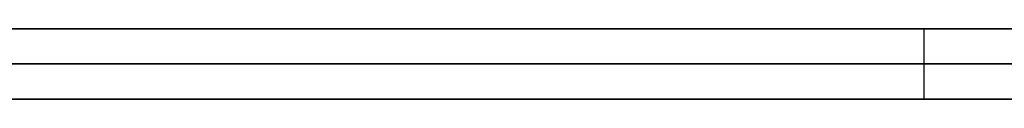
# Model space of a CAD drawing. Extents: x -3.09 to 3.09, y -0.36 to 1.94.
# Tile 45 of 168: x -1.881298 to -1.875676, y 1.8416 to 1.842. Entities that reach past the tile are written whole.
import ezdxf

# ---------------------------------------------------------------- set-up
doc = ezdxf.new("R2010")
doc.units = 0
doc.layers.get('0').update_dxf_attribs({"linetype": 'CONTINUOUS'})

# ---------------------------------------------------------------- blocks, each defined once
blk = doc.blocks.new('*U1')
at = {"extrusion": (0, 1, 0)}
for p, q in [((-3.01875, 1.842, 0.83), (3.01875, 1.842, 0.83)), ((3.01875, 1.842, -0.83), (-3.01875, 1.842, -0.83)), ((-2.92375, 1.842, -0.815), (2.92375, 1.842, -0.815)), ((2.92375, 1.842, 0.815), (-2.92375, 1.842, 0.815)), ((2.92375, 1.842, -0.7525), (-2.92375, 1.842, -0.7525)), ((-2.92375, 1.842, 0.7525), (2.92375, 1.842, 0.7525)), ((-2.45875, 1.842, -0.25), (-0.01875, 1.842, -0.25)), ((-0.01875, 1.842, 0.25), (-2.45875, 1.842, 0.25)), ((-2.45875, 1.8418, 0.25), (-0.01875, 1.8418, 0.25)), ((-0.01875, 1.8418, -0.25), (-2.45875, 1.8418, -0.25)), ((2.92375, 1.8416, -0.815), (-2.92375, 1.8416, -0.815)), ((-2.92375, 1.8416, 0.815), (2.92375, 1.8416, 0.815)), ((2.92375, 1.8416, -0.7525), (-2.92375, 1.8416, -0.7525)), ((-2.92375, 1.8416, 0.7525), (2.92375, 1.8416, 0.7525))]:
    blk.add_line(p, q, dxfattribs=at)
at = {"extrusion": (0, 0, -1)}
for p, q in [((-3.01875, 1.842, 0.83), (3.01875, 1.842, 0.83)), ((2.92375, 1.842, -0.7525), (-2.92375, 1.842, -0.7525)), ((2.92375, 1.842, 0.815), (-2.92375, 1.842, 0.815)), ((-0.01875, 1.842, 0.25), (-2.45875, 1.842, 0.25)), ((-2.45875, 1.8418, 0.25), (-0.01875, 1.8418, 0.25)), ((2.92375, 1.8416, -0.7525), (-2.92375, 1.8416, -0.7525)), ((-2.92375, 1.8416, 0.815), (2.92375, 1.8416, 0.815))]:
    blk.add_line(p, q, dxfattribs=at)
for p, q in [((3.01875, 1.842, -0.83), (-3.01875, 1.842, -0.83)), ((-2.92375, 1.842, 0.7525), (2.92375, 1.842, 0.7525)), ((-2.92375, 1.842, -0.815), (2.92375, 1.842, -0.815)), ((-2.45875, 1.842, -0.25), (-0.01875, 1.842, -0.25)), ((-1.8761353, 1.842, 0.4480404), (-1.8761353, 1.8416, 0.4480404)), ((-1.8761353, 1.842, 0.4480404), (-1.8761353, 1.8416, 0.4480404)), ((-0.01875, 1.8418, -0.25), (-2.45875, 1.8418, -0.25)), ((-2.92375, 1.8416, 0.7525), (2.92375, 1.8416, 0.7525)), ((2.92375, 1.8416, -0.815), (-2.92375, 1.8416, -0.815))]:
    blk.add_line(p, q)
for points in [[(-1.87561, 1.842, 0.425027), (-1.87568, 1.842, 0.42499), (-1.87574, 1.842, 0.424953), (-1.87581, 1.842, 0.424917), (-1.87588, 1.842, 0.424881), (-1.87594, 1.842, 0.424846), (-1.87601, 1.842, 0.42481), (-1.87608, 1.842, 0.424775), (-1.87615, 1.842, 0.42474), (-1.87622, 1.842, 0.424706), (-1.87628, 1.842, 0.424672), (-1.87635, 1.842, 0.424638), (-1.87642, 1.842, 0.424604), (-1.87649, 1.842, 0.424571), (-1.87656, 1.842, 0.424538), (-1.87663, 1.842, 0.424505), (-1.8767, 1.842, 0.424472), (-1.87677, 1.842, 0.42444), (-1.87684, 1.842, 0.424408), (-1.87692, 1.842, 0.424377), (-1.87699, 1.842, 0.424346), (-1.87706, 1.842, 0.424315), (-1.87713, 1.842, 0.424284), (-1.8772, 1.842, 0.424254), (-1.87728, 1.842, 0.424224), (-1.87735, 1.842, 0.424194), (-1.87742, 1.842, 0.424164), (-1.8775, 1.842, 0.424135), (-1.87757, 1.842, 0.424106), (-1.87765, 1.842, 0.424078), (-1.87772, 1.842, 0.424049), (-1.8778, 1.842, 0.424021), (-1.87787, 1.842, 0.423994), (-1.87795, 1.842, 0.423966), (-1.87802, 1.842, 0.423939), (-1.8781, 1.842, 0.423912), (-1.87818, 1.842, 0.423886), (-1.87825, 1.842, 0.423859), (-1.87833, 1.842, 0.423833), (-1.87841, 1.842, 0.423808), (-1.87849, 1.842, 0.423782), (-1.87857, 1.842, 0.423757), (-1.87864, 1.842, 0.423733), (-1.87872, 1.842, 0.423708), (-1.8788, 1.842, 0.423684), (-1.87888, 1.842, 0.42366), (-1.87896, 1.842, 0.423637), (-1.87904, 1.842, 0.423613), (-1.87912, 1.842, 0.42359), (-1.8792, 1.842, 0.423568), (-1.87928, 1.842, 0.423545), (-1.87937, 1.842, 0.423523), (-1.87945, 1.842, 0.423501), (-1.87953, 1.842, 0.42348), (-1.87961, 1.842, 0.423459), (-1.87969, 1.842, 0.423438), (-1.87978, 1.842, 0.423417), (-1.87986, 1.842, 0.423397), (-1.87994, 1.842, 0.423377), (-1.88003, 1.842, 0.423357), (-1.88011, 1.842, 0.423337), (-1.8802, 1.842, 0.423318), (-1.88028, 1.842, 0.423299), (-1.88037, 1.842, 0.423281), (-1.88045, 1.842, 0.423263), (-1.88054, 1.842, 0.423245), (-1.88062, 1.842, 0.423227), (-1.88071, 1.842, 0.42321), (-1.8808, 1.842, 0.423192), (-1.88088, 1.842, 0.423176), (-1.88097, 1.842, 0.423159), (-1.88106, 1.842, 0.423143), (-1.88115, 1.842, 0.423127), (-1.88124, 1.842, 0.423112), (-1.88132, 1.842, 0.423096)], [(-1.87561, 1.842, 0.425027), (-1.87568, 1.842, 0.42499), (-1.87574, 1.842, 0.424953), (-1.87581, 1.842, 0.424917), (-1.87588, 1.842, 0.424881), (-1.87594, 1.842, 0.424846), (-1.87601, 1.842, 0.42481), (-1.87608, 1.842, 0.424775), (-1.87615, 1.842, 0.42474), (-1.87622, 1.842, 0.424706), (-1.87628, 1.842, 0.424672), (-1.87635, 1.842, 0.424638), (-1.87642, 1.842, 0.424604), (-1.87649, 1.842, 0.424571), (-1.87656, 1.842, 0.424538), (-1.87663, 1.842, 0.424505), (-1.8767, 1.842, 0.424472), (-1.87677, 1.842, 0.42444), (-1.87684, 1.842, 0.424408), (-1.87692, 1.842, 0.424377), (-1.87699, 1.842, 0.424346), (-1.87706, 1.842, 0.424315), (-1.87713, 1.842, 0.424284), (-1.8772, 1.842, 0.424254), (-1.87728, 1.842, 0.424224), (-1.87735, 1.842, 0.424194), (-1.87742, 1.842, 0.424164), (-1.8775, 1.842, 0.424135), (-1.87757, 1.842, 0.424106), (-1.87765, 1.842, 0.424078), (-1.87772, 1.842, 0.424049), (-1.8778, 1.842, 0.424021), (-1.87787, 1.842, 0.423994), (-1.87795, 1.842, 0.423966), (-1.87802, 1.842, 0.423939), (-1.8781, 1.842, 0.423912), (-1.87818, 1.842, 0.423886), (-1.87825, 1.842, 0.423859), (-1.87833, 1.842, 0.423833), (-1.87841, 1.842, 0.423808), (-1.87849, 1.842, 0.423782), (-1.87857, 1.842, 0.423757), (-1.87864, 1.842, 0.423733), (-1.87872, 1.842, 0.423708), (-1.8788, 1.842, 0.423684), (-1.87888, 1.842, 0.42366), (-1.87896, 1.842, 0.423637), (-1.87904, 1.842, 0.423613), (-1.87912, 1.842, 0.42359), (-1.8792, 1.842, 0.423568), (-1.87928, 1.842, 0.423545), (-1.87937, 1.842, 0.423523), (-1.87945, 1.842, 0.423501), (-1.87953, 1.842, 0.42348), (-1.87961, 1.842, 0.423459), (-1.87969, 1.842, 0.423438), (-1.87978, 1.842, 0.423417), (-1.87986, 1.842, 0.423397), (-1.87994, 1.842, 0.423377), (-1.88003, 1.842, 0.423357), (-1.88011, 1.842, 0.423337), (-1.8802, 1.842, 0.423318), (-1.88028, 1.842, 0.423299), (-1.88037, 1.842, 0.423281), (-1.88045, 1.842, 0.423263), (-1.88054, 1.842, 0.423245), (-1.88062, 1.842, 0.423227), (-1.88071, 1.842, 0.42321), (-1.8808, 1.842, 0.423192), (-1.88088, 1.842, 0.423176), (-1.88097, 1.842, 0.423159), (-1.88106, 1.842, 0.423143), (-1.88115, 1.842, 0.423127), (-1.88124, 1.842, 0.423112), (-1.88132, 1.842, 0.423096)], [(-1.88134, 1.842, 0.411451), (-1.88119, 1.842, 0.411463), (-1.88104, 1.842, 0.411475), (-1.8809, 1.842, 0.411487), (-1.88075, 1.842, 0.411499), (-1.88061, 1.842, 0.411512), (-1.88046, 1.842, 0.411525), (-1.88032, 1.842, 0.411538), (-1.88018, 1.842, 0.411551), (-1.88004, 1.842, 0.411564), (-1.8799, 1.842, 0.411578), (-1.87977, 1.842, 0.411591), (-1.87963, 1.842, 0.411605), (-1.87949, 1.842, 0.411619), (-1.87936, 1.842, 0.411634), (-1.87923, 1.842, 0.411648), (-1.8791, 1.842, 0.411663), (-1.87897, 1.842, 0.411677), (-1.87884, 1.842, 0.411692), (-1.87871, 1.842, 0.411707), (-1.87858, 1.842, 0.411723), (-1.87846, 1.842, 0.411738), (-1.87833, 1.842, 0.411754), (-1.87821, 1.842, 0.41177), (-1.87809, 1.842, 0.411786), (-1.87797, 1.842, 0.411802), (-1.87785, 1.842, 0.411818), (-1.87773, 1.842, 0.411835), (-1.87761, 1.842, 0.411852), (-1.8775, 1.842, 0.411869), (-1.87738, 1.842, 0.411886), (-1.87727, 1.842, 0.411903), (-1.87716, 1.842, 0.411921), (-1.87704, 1.842, 0.411939), (-1.87693, 1.842, 0.411958), (-1.87681, 1.842, 0.411977), (-1.8767, 1.842, 0.411996), (-1.87659, 1.842, 0.412016), (-1.87647, 1.842, 0.412036), (-1.87636, 1.842, 0.412056), (-1.87624, 1.842, 0.412077), (-1.87613, 1.842, 0.412099), (-1.87602, 1.842, 0.41212), (-1.8759, 1.842, 0.412142), (-1.87579, 1.842, 0.412164), (-1.87568, 1.842, 0.412187), (-1.87557, 1.842, 0.41221)], [(-1.88134, 1.842, 0.411451), (-1.88119, 1.842, 0.411463), (-1.88104, 1.842, 0.411475), (-1.8809, 1.842, 0.411487), (-1.88075, 1.842, 0.411499), (-1.88061, 1.842, 0.411512), (-1.88046, 1.842, 0.411525), (-1.88032, 1.842, 0.411538), (-1.88018, 1.842, 0.411551), (-1.88004, 1.842, 0.411564), (-1.8799, 1.842, 0.411578), (-1.87977, 1.842, 0.411591), (-1.87963, 1.842, 0.411605), (-1.87949, 1.842, 0.411619), (-1.87936, 1.842, 0.411634), (-1.87923, 1.842, 0.411648), (-1.8791, 1.842, 0.411663), (-1.87897, 1.842, 0.411677), (-1.87884, 1.842, 0.411692), (-1.87871, 1.842, 0.411707), (-1.87858, 1.842, 0.411723), (-1.87846, 1.842, 0.411738), (-1.87833, 1.842, 0.411754), (-1.87821, 1.842, 0.41177), (-1.87809, 1.842, 0.411786), (-1.87797, 1.842, 0.411802), (-1.87785, 1.842, 0.411818), (-1.87773, 1.842, 0.411835), (-1.87761, 1.842, 0.411852), (-1.8775, 1.842, 0.411869), (-1.87738, 1.842, 0.411886), (-1.87727, 1.842, 0.411903), (-1.87716, 1.842, 0.411921), (-1.87704, 1.842, 0.411939), (-1.87693, 1.842, 0.411958), (-1.87681, 1.842, 0.411977), (-1.8767, 1.842, 0.411996), (-1.87659, 1.842, 0.412016), (-1.87647, 1.842, 0.412036), (-1.87636, 1.842, 0.412056), (-1.87624, 1.842, 0.412077), (-1.87613, 1.842, 0.412099), (-1.87602, 1.842, 0.41212), (-1.8759, 1.842, 0.412142), (-1.87579, 1.842, 0.412164), (-1.87568, 1.842, 0.412187), (-1.87557, 1.842, 0.41221)], [(-1.88136, 1.842, 0.450292), (-1.88129, 1.842, 0.450272), (-1.88121, 1.842, 0.450252), (-1.88114, 1.842, 0.450232), (-1.88107, 1.842, 0.450211), (-1.88099, 1.842, 0.45019), (-1.88092, 1.842, 0.450168), (-1.88084, 1.842, 0.450146), (-1.88077, 1.842, 0.450125), (-1.8807, 1.842, 0.450102), (-1.88062, 1.842, 0.45008), (-1.88055, 1.842, 0.450057), (-1.88048, 1.842, 0.450034), (-1.8804, 1.842, 0.45001), (-1.88033, 1.842, 0.449987), (-1.88026, 1.842, 0.449963), (-1.88018, 1.842, 0.449938), (-1.88011, 1.842, 0.449914), (-1.88004, 1.842, 0.449889), (-1.87996, 1.842, 0.449864), (-1.87989, 1.842, 0.449838), (-1.87982, 1.842, 0.449813), (-1.87975, 1.842, 0.449787), (-1.87968, 1.842, 0.44976), (-1.8796, 1.842, 0.449734), (-1.87953, 1.842, 0.449707), (-1.87946, 1.842, 0.44968), (-1.87939, 1.842, 0.449652), (-1.87932, 1.842, 0.449625), (-1.87924, 1.842, 0.449597), (-1.87917, 1.842, 0.449568), (-1.8791, 1.842, 0.44954), (-1.87903, 1.842, 0.449511), (-1.87896, 1.842, 0.449482), (-1.87889, 1.842, 0.449452), (-1.87882, 1.842, 0.449423), (-1.87875, 1.842, 0.449393), (-1.87868, 1.842, 0.449362), (-1.87861, 1.842, 0.449332), (-1.87853, 1.842, 0.449301), (-1.87846, 1.842, 0.44927), (-1.87839, 1.842, 0.449238), (-1.87832, 1.842, 0.449207), (-1.87825, 1.842, 0.449175), (-1.87818, 1.842, 0.449142), (-1.87811, 1.842, 0.44911), (-1.87804, 1.842, 0.449077), (-1.87797, 1.842, 0.449044), (-1.87791, 1.842, 0.44901), (-1.87784, 1.842, 0.448977), (-1.87777, 1.842, 0.448943), (-1.8777, 1.842, 0.448908), (-1.87763, 1.842, 0.448874), (-1.87756, 1.842, 0.448839), (-1.87749, 1.842, 0.448804), (-1.87742, 1.842, 0.448768), (-1.87735, 1.842, 0.448732), (-1.87728, 1.842, 0.448696), (-1.87722, 1.842, 0.44866), (-1.87715, 1.842, 0.448624), (-1.87708, 1.842, 0.448587), (-1.87701, 1.842, 0.44855), (-1.87694, 1.842, 0.448512), (-1.87688, 1.842, 0.448474), (-1.87681, 1.842, 0.448436), (-1.87674, 1.842, 0.448398), (-1.87667, 1.842, 0.448359), (-1.8766, 1.842, 0.448321), (-1.87654, 1.842, 0.448281), (-1.87647, 1.842, 0.448242), (-1.8764, 1.842, 0.448202), (-1.87634, 1.842, 0.448162), (-1.87627, 1.842, 0.448122), (-1.8762, 1.842, 0.448081), (-1.87614, 1.842, 0.44804)], [(-1.88136, 1.842, 0.450292), (-1.88129, 1.842, 0.450272), (-1.88121, 1.842, 0.450252), (-1.88114, 1.842, 0.450232), (-1.88107, 1.842, 0.450211), (-1.88099, 1.842, 0.45019), (-1.88092, 1.842, 0.450168), (-1.88084, 1.842, 0.450146), (-1.88077, 1.842, 0.450125), (-1.8807, 1.842, 0.450102), (-1.88062, 1.842, 0.45008), (-1.88055, 1.842, 0.450057), (-1.88048, 1.842, 0.450034), (-1.8804, 1.842, 0.45001), (-1.88033, 1.842, 0.449987), (-1.88026, 1.842, 0.449963), (-1.88018, 1.842, 0.449938), (-1.88011, 1.842, 0.449914), (-1.88004, 1.842, 0.449889), (-1.87996, 1.842, 0.449864), (-1.87989, 1.842, 0.449838), (-1.87982, 1.842, 0.449813), (-1.87975, 1.842, 0.449787), (-1.87968, 1.842, 0.44976), (-1.8796, 1.842, 0.449734), (-1.87953, 1.842, 0.449707), (-1.87946, 1.842, 0.44968), (-1.87939, 1.842, 0.449652), (-1.87932, 1.842, 0.449625), (-1.87924, 1.842, 0.449597), (-1.87917, 1.842, 0.449568), (-1.8791, 1.842, 0.44954), (-1.87903, 1.842, 0.449511), (-1.87896, 1.842, 0.449482), (-1.87889, 1.842, 0.449452), (-1.87882, 1.842, 0.449423), (-1.87875, 1.842, 0.449393), (-1.87868, 1.842, 0.449362), (-1.87861, 1.842, 0.449332), (-1.87853, 1.842, 0.449301), (-1.87846, 1.842, 0.44927), (-1.87839, 1.842, 0.449238), (-1.87832, 1.842, 0.449207), (-1.87825, 1.842, 0.449175), (-1.87818, 1.842, 0.449142), (-1.87811, 1.842, 0.44911), (-1.87804, 1.842, 0.449077), (-1.87797, 1.842, 0.449044), (-1.87791, 1.842, 0.44901), (-1.87784, 1.842, 0.448977), (-1.87777, 1.842, 0.448943), (-1.8777, 1.842, 0.448908), (-1.87763, 1.842, 0.448874), (-1.87756, 1.842, 0.448839), (-1.87749, 1.842, 0.448804), (-1.87742, 1.842, 0.448768), (-1.87735, 1.842, 0.448732), (-1.87728, 1.842, 0.448696), (-1.87722, 1.842, 0.44866), (-1.87715, 1.842, 0.448624), (-1.87708, 1.842, 0.448587), (-1.87701, 1.842, 0.44855), (-1.87694, 1.842, 0.448512), (-1.87688, 1.842, 0.448474), (-1.87681, 1.842, 0.448436), (-1.87674, 1.842, 0.448398), (-1.87667, 1.842, 0.448359), (-1.8766, 1.842, 0.448321), (-1.87654, 1.842, 0.448281), (-1.87647, 1.842, 0.448242), (-1.8764, 1.842, 0.448202), (-1.87634, 1.842, 0.448162), (-1.87627, 1.842, 0.448122), (-1.8762, 1.842, 0.448081), (-1.87614, 1.842, 0.44804)], [(-1.88132, 1.842, 0.499218), (-1.88118, 1.842, 0.499203), (-1.88105, 1.842, 0.499189), (-1.88092, 1.842, 0.499175), (-1.88079, 1.842, 0.49916), (-1.88066, 1.842, 0.499145), (-1.88053, 1.842, 0.49913), (-1.8804, 1.842, 0.499115), (-1.88027, 1.842, 0.499099), (-1.88014, 1.842, 0.499084), (-1.88002, 1.842, 0.499068), (-1.87989, 1.842, 0.499052), (-1.87977, 1.842, 0.499036), (-1.87964, 1.842, 0.499019), (-1.87952, 1.842, 0.499002), (-1.87939, 1.842, 0.498986), (-1.87927, 1.842, 0.498969), (-1.87915, 1.842, 0.498951), (-1.87903, 1.842, 0.498934), (-1.87891, 1.842, 0.498916), (-1.87879, 1.842, 0.498898), (-1.87867, 1.842, 0.49888), (-1.87855, 1.842, 0.498862), (-1.87843, 1.842, 0.498844), (-1.87832, 1.842, 0.498825), (-1.8782, 1.842, 0.498806), (-1.87808, 1.842, 0.498787), (-1.87797, 1.842, 0.498768), (-1.87785, 1.842, 0.498748), (-1.87774, 1.842, 0.498728), (-1.87762, 1.842, 0.498707), (-1.87751, 1.842, 0.498686), (-1.8774, 1.842, 0.498665), (-1.87729, 1.842, 0.498644), (-1.87717, 1.842, 0.498622), (-1.87706, 1.842, 0.4986), (-1.87695, 1.842, 0.498577), (-1.87684, 1.842, 0.498554), (-1.87673, 1.842, 0.498531), (-1.87662, 1.842, 0.498507), (-1.87651, 1.842, 0.498484), (-1.8764, 1.842, 0.498459), (-1.87629, 1.842, 0.498435), (-1.87618, 1.842, 0.49841), (-1.87607, 1.842, 0.498384), (-1.87596, 1.842, 0.498359), (-1.87586, 1.842, 0.498333), (-1.87575, 1.842, 0.498307), (-1.87564, 1.842, 0.49828)], [(-1.88132, 1.842, 0.499218), (-1.88118, 1.842, 0.499203), (-1.88105, 1.842, 0.499189), (-1.88092, 1.842, 0.499175), (-1.88079, 1.842, 0.49916), (-1.88066, 1.842, 0.499145), (-1.88053, 1.842, 0.49913), (-1.8804, 1.842, 0.499115), (-1.88027, 1.842, 0.499099), (-1.88014, 1.842, 0.499084), (-1.88002, 1.842, 0.499068), (-1.87989, 1.842, 0.499052), (-1.87977, 1.842, 0.499036), (-1.87964, 1.842, 0.499019), (-1.87952, 1.842, 0.499002), (-1.87939, 1.842, 0.498986), (-1.87927, 1.842, 0.498969), (-1.87915, 1.842, 0.498951), (-1.87903, 1.842, 0.498934), (-1.87891, 1.842, 0.498916), (-1.87879, 1.842, 0.498898), (-1.87867, 1.842, 0.49888), (-1.87855, 1.842, 0.498862), (-1.87843, 1.842, 0.498844), (-1.87832, 1.842, 0.498825), (-1.8782, 1.842, 0.498806), (-1.87808, 1.842, 0.498787), (-1.87797, 1.842, 0.498768), (-1.87785, 1.842, 0.498748), (-1.87774, 1.842, 0.498728), (-1.87762, 1.842, 0.498707), (-1.87751, 1.842, 0.498686), (-1.8774, 1.842, 0.498665), (-1.87729, 1.842, 0.498644), (-1.87717, 1.842, 0.498622), (-1.87706, 1.842, 0.4986), (-1.87695, 1.842, 0.498577), (-1.87684, 1.842, 0.498554), (-1.87673, 1.842, 0.498531), (-1.87662, 1.842, 0.498507), (-1.87651, 1.842, 0.498484), (-1.8764, 1.842, 0.498459), (-1.87629, 1.842, 0.498435), (-1.87618, 1.842, 0.49841), (-1.87607, 1.842, 0.498384), (-1.87596, 1.842, 0.498359), (-1.87586, 1.842, 0.498333), (-1.87575, 1.842, 0.498307), (-1.87564, 1.842, 0.49828)], [(-1.8756, 1.842, 0.463345), (-1.87569, 1.842, 0.463328), (-1.87578, 1.842, 0.463311), (-1.87587, 1.842, 0.463294), (-1.87596, 1.842, 0.463278), (-1.87605, 1.842, 0.463262), (-1.87614, 1.842, 0.463246), (-1.87623, 1.842, 0.46323), (-1.87632, 1.842, 0.463215), (-1.87641, 1.842, 0.4632), (-1.8765, 1.842, 0.463185), (-1.87659, 1.842, 0.46317), (-1.87669, 1.842, 0.463156), (-1.87678, 1.842, 0.463142), (-1.87687, 1.842, 0.463128), (-1.87696, 1.842, 0.463115), (-1.87706, 1.842, 0.463102), (-1.87715, 1.842, 0.463089), (-1.87724, 1.842, 0.463076), (-1.87734, 1.842, 0.463064), (-1.87743, 1.842, 0.463051), (-1.87753, 1.842, 0.46304), (-1.87762, 1.842, 0.463028), (-1.87772, 1.842, 0.463017), (-1.87781, 1.842, 0.463006), (-1.87791, 1.842, 0.462995), (-1.87801, 1.842, 0.462984), (-1.8781, 1.842, 0.462974), (-1.8782, 1.842, 0.462964), (-1.8783, 1.842, 0.462954), (-1.87839, 1.842, 0.462944), (-1.87849, 1.842, 0.462934), (-1.87859, 1.842, 0.462924), (-1.87869, 1.842, 0.462915), (-1.87879, 1.842, 0.462905), (-1.87889, 1.842, 0.462896), (-1.87899, 1.842, 0.462887), (-1.87909, 1.842, 0.462877), (-1.87919, 1.842, 0.462868), (-1.8793, 1.842, 0.462859), (-1.8794, 1.842, 0.46285), (-1.8795, 1.842, 0.462842), (-1.8796, 1.842, 0.462833), (-1.87971, 1.842, 0.462825), (-1.87981, 1.842, 0.462816), (-1.87992, 1.842, 0.462808), (-1.88002, 1.842, 0.4628), (-1.88013, 1.842, 0.462791), (-1.88023, 1.842, 0.462783), (-1.88034, 1.842, 0.462776), (-1.88044, 1.842, 0.462768), (-1.88055, 1.842, 0.46276), (-1.88066, 1.842, 0.462752), (-1.88077, 1.842, 0.462745), (-1.88088, 1.842, 0.462738), (-1.88098, 1.842, 0.46273), (-1.88109, 1.842, 0.462723), (-1.8812, 1.842, 0.462716), (-1.88131, 1.842, 0.462709)], [(-1.8756, 1.842, 0.463345), (-1.87569, 1.842, 0.463328), (-1.87578, 1.842, 0.463311), (-1.87587, 1.842, 0.463294), (-1.87596, 1.842, 0.463278), (-1.87605, 1.842, 0.463262), (-1.87614, 1.842, 0.463246), (-1.87623, 1.842, 0.46323), (-1.87632, 1.842, 0.463215), (-1.87641, 1.842, 0.4632), (-1.8765, 1.842, 0.463185), (-1.87659, 1.842, 0.46317), (-1.87669, 1.842, 0.463156), (-1.87678, 1.842, 0.463142), (-1.87687, 1.842, 0.463128), (-1.87696, 1.842, 0.463115), (-1.87706, 1.842, 0.463102), (-1.87715, 1.842, 0.463089), (-1.87724, 1.842, 0.463076), (-1.87734, 1.842, 0.463064), (-1.87743, 1.842, 0.463051), (-1.87753, 1.842, 0.46304), (-1.87762, 1.842, 0.463028), (-1.87772, 1.842, 0.463017), (-1.87781, 1.842, 0.463006), (-1.87791, 1.842, 0.462995), (-1.87801, 1.842, 0.462984), (-1.8781, 1.842, 0.462974), (-1.8782, 1.842, 0.462964), (-1.8783, 1.842, 0.462954), (-1.87839, 1.842, 0.462944), (-1.87849, 1.842, 0.462934), (-1.87859, 1.842, 0.462924), (-1.87869, 1.842, 0.462915), (-1.87879, 1.842, 0.462905), (-1.87889, 1.842, 0.462896), (-1.87899, 1.842, 0.462887), (-1.87909, 1.842, 0.462877), (-1.87919, 1.842, 0.462868), (-1.8793, 1.842, 0.462859), (-1.8794, 1.842, 0.46285), (-1.8795, 1.842, 0.462842), (-1.8796, 1.842, 0.462833), (-1.87971, 1.842, 0.462825), (-1.87981, 1.842, 0.462816), (-1.87992, 1.842, 0.462808), (-1.88002, 1.842, 0.4628), (-1.88013, 1.842, 0.462791), (-1.88023, 1.842, 0.462783), (-1.88034, 1.842, 0.462776), (-1.88044, 1.842, 0.462768), (-1.88055, 1.842, 0.46276), (-1.88066, 1.842, 0.462752), (-1.88077, 1.842, 0.462745), (-1.88088, 1.842, 0.462738), (-1.88098, 1.842, 0.46273), (-1.88109, 1.842, 0.462723), (-1.8812, 1.842, 0.462716), (-1.88131, 1.842, 0.462709)], [(-1.87555, 1.842, 0.510191), (-1.87572, 1.842, 0.510218), (-1.87588, 1.842, 0.510244), (-1.87605, 1.842, 0.510269), (-1.87622, 1.842, 0.510295), (-1.87639, 1.842, 0.51032), (-1.87656, 1.842, 0.510344), (-1.87673, 1.842, 0.510368), (-1.8769, 1.842, 0.510392), (-1.87708, 1.842, 0.510415), (-1.87725, 1.842, 0.510438), (-1.87742, 1.842, 0.51046), (-1.8776, 1.842, 0.510482), (-1.87778, 1.842, 0.510504), (-1.87795, 1.842, 0.510525), (-1.87813, 1.842, 0.510546), (-1.87831, 1.842, 0.510566), (-1.87849, 1.842, 0.510586), (-1.87867, 1.842, 0.510606), (-1.87885, 1.842, 0.510625), (-1.87903, 1.842, 0.510644), (-1.87921, 1.842, 0.510662), (-1.8794, 1.842, 0.51068), (-1.87958, 1.842, 0.510698), (-1.87977, 1.842, 0.510715), (-1.87995, 1.842, 0.510731), (-1.88014, 1.842, 0.510748), (-1.88033, 1.842, 0.510763), (-1.88051, 1.842, 0.510779), (-1.8807, 1.842, 0.510794), (-1.88089, 1.842, 0.510809), (-1.88108, 1.842, 0.510823), (-1.88128, 1.842, 0.510837), (-1.88147, 1.842, 0.51085)], [(-1.87555, 1.842, 0.510191), (-1.87572, 1.842, 0.510218), (-1.87588, 1.842, 0.510244), (-1.87605, 1.842, 0.510269), (-1.87622, 1.842, 0.510295), (-1.87639, 1.842, 0.51032), (-1.87656, 1.842, 0.510344), (-1.87673, 1.842, 0.510368), (-1.8769, 1.842, 0.510392), (-1.87708, 1.842, 0.510415), (-1.87725, 1.842, 0.510438), (-1.87742, 1.842, 0.51046), (-1.8776, 1.842, 0.510482), (-1.87778, 1.842, 0.510504), (-1.87795, 1.842, 0.510525), (-1.87813, 1.842, 0.510546), (-1.87831, 1.842, 0.510566), (-1.87849, 1.842, 0.510586), (-1.87867, 1.842, 0.510606), (-1.87885, 1.842, 0.510625), (-1.87903, 1.842, 0.510644), (-1.87921, 1.842, 0.510662), (-1.8794, 1.842, 0.51068), (-1.87958, 1.842, 0.510698), (-1.87977, 1.842, 0.510715), (-1.87995, 1.842, 0.510731), (-1.88014, 1.842, 0.510748), (-1.88033, 1.842, 0.510763), (-1.88051, 1.842, 0.510779), (-1.8807, 1.842, 0.510794), (-1.88089, 1.842, 0.510809), (-1.88108, 1.842, 0.510823), (-1.88128, 1.842, 0.510837), (-1.88147, 1.842, 0.51085)], [(-1.87614, 1.842, 0.44804), (-1.87607, 1.842, 0.447997), (-1.876, 1.842, 0.447954), (-1.87594, 1.842, 0.447911), (-1.87587, 1.842, 0.447867), (-1.87581, 1.842, 0.447824), (-1.87574, 1.842, 0.447779), (-1.87568, 1.842, 0.447735), (-1.87562, 1.842, 0.44769)], [(-1.87614, 1.842, 0.44804), (-1.87607, 1.842, 0.447997), (-1.876, 1.842, 0.447954), (-1.87594, 1.842, 0.447911), (-1.87587, 1.842, 0.447867), (-1.87581, 1.842, 0.447824), (-1.87574, 1.842, 0.447779), (-1.87568, 1.842, 0.447735), (-1.87562, 1.842, 0.44769)], [(-1.87558, 1.8416, 0.425045), (-1.87568, 1.8416, 0.42499), (-1.87578, 1.8416, 0.424935), (-1.87588, 1.8416, 0.424881), (-1.87598, 1.8416, 0.424827), (-1.87608, 1.8416, 0.424774), (-1.87618, 1.8416, 0.424722), (-1.87629, 1.8416, 0.42467), (-1.87639, 1.8416, 0.42462), (-1.87649, 1.8416, 0.424569), (-1.8766, 1.8416, 0.42452), (-1.87671, 1.8416, 0.424471), (-1.87681, 1.8416, 0.424423), (-1.87692, 1.8416, 0.424375), (-1.87703, 1.8416, 0.424328), (-1.87714, 1.8416, 0.424282), (-1.87725, 1.8416, 0.424237), (-1.87736, 1.8416, 0.424192), (-1.87747, 1.8416, 0.424147), (-1.87758, 1.8416, 0.424104), (-1.87769, 1.8416, 0.424061), (-1.8778, 1.8416, 0.424019), (-1.87792, 1.8416, 0.423977), (-1.87803, 1.8416, 0.423936), (-1.87815, 1.8416, 0.423896), (-1.87826, 1.8416, 0.423857), (-1.87838, 1.8416, 0.423818), (-1.8785, 1.8416, 0.42378), (-1.87861, 1.8416, 0.423742), (-1.87873, 1.8416, 0.423705), (-1.87885, 1.8416, 0.423669), (-1.87897, 1.8416, 0.423634), (-1.87909, 1.8416, 0.423599), (-1.87921, 1.8416, 0.423565), (-1.87934, 1.8416, 0.423531), (-1.87946, 1.8416, 0.423498), (-1.87958, 1.8416, 0.423466), (-1.87971, 1.8416, 0.423434), (-1.87983, 1.8416, 0.423404), (-1.87996, 1.8416, 0.423373), (-1.88008, 1.8416, 0.423344), (-1.88021, 1.8416, 0.423315), (-1.88034, 1.8416, 0.423287), (-1.88047, 1.8416, 0.423259), (-1.8806, 1.8416, 0.423233), (-1.88073, 1.8416, 0.423206), (-1.88086, 1.8416, 0.423181), (-1.88099, 1.8416, 0.423156), (-1.88112, 1.8416, 0.423132), (-1.88125, 1.8416, 0.423108), (-1.88139, 1.8416, 0.423086)], [(-1.87558, 1.8416, 0.425045), (-1.87568, 1.8416, 0.42499), (-1.87578, 1.8416, 0.424935), (-1.87588, 1.8416, 0.424881), (-1.87598, 1.8416, 0.424827), (-1.87608, 1.8416, 0.424774), (-1.87618, 1.8416, 0.424722), (-1.87629, 1.8416, 0.42467), (-1.87639, 1.8416, 0.42462), (-1.87649, 1.8416, 0.424569), (-1.8766, 1.8416, 0.42452), (-1.87671, 1.8416, 0.424471), (-1.87681, 1.8416, 0.424423), (-1.87692, 1.8416, 0.424375), (-1.87703, 1.8416, 0.424328), (-1.87714, 1.8416, 0.424282), (-1.87725, 1.8416, 0.424237), (-1.87736, 1.8416, 0.424192), (-1.87747, 1.8416, 0.424147), (-1.87758, 1.8416, 0.424104), (-1.87769, 1.8416, 0.424061), (-1.8778, 1.8416, 0.424019), (-1.87792, 1.8416, 0.423977), (-1.87803, 1.8416, 0.423936), (-1.87815, 1.8416, 0.423896), (-1.87826, 1.8416, 0.423857), (-1.87838, 1.8416, 0.423818), (-1.8785, 1.8416, 0.42378), (-1.87861, 1.8416, 0.423742), (-1.87873, 1.8416, 0.423705), (-1.87885, 1.8416, 0.423669), (-1.87897, 1.8416, 0.423634), (-1.87909, 1.8416, 0.423599), (-1.87921, 1.8416, 0.423565), (-1.87934, 1.8416, 0.423531), (-1.87946, 1.8416, 0.423498), (-1.87958, 1.8416, 0.423466), (-1.87971, 1.8416, 0.423434), (-1.87983, 1.8416, 0.423404), (-1.87996, 1.8416, 0.423373), (-1.88008, 1.8416, 0.423344), (-1.88021, 1.8416, 0.423315), (-1.88034, 1.8416, 0.423287), (-1.88047, 1.8416, 0.423259), (-1.8806, 1.8416, 0.423233), (-1.88073, 1.8416, 0.423206), (-1.88086, 1.8416, 0.423181), (-1.88099, 1.8416, 0.423156), (-1.88112, 1.8416, 0.423132), (-1.88125, 1.8416, 0.423108), (-1.88139, 1.8416, 0.423086)], [(-1.87565, 1.8416, 0.412194), (-1.87582, 1.8416, 0.41216), (-1.87599, 1.8416, 0.412126), (-1.87616, 1.8416, 0.412094), (-1.87633, 1.8416, 0.412062), (-1.8765, 1.8416, 0.412031), (-1.87667, 1.8416, 0.412001), (-1.87684, 1.8416, 0.411972), (-1.87701, 1.8416, 0.411944), (-1.87718, 1.8416, 0.411917), (-1.87736, 1.8416, 0.41189), (-1.87753, 1.8416, 0.411864), (-1.8777, 1.8416, 0.411839), (-1.87788, 1.8416, 0.411814), (-1.87806, 1.8416, 0.41179), (-1.87824, 1.8416, 0.411765), (-1.87843, 1.8416, 0.411742), (-1.87862, 1.8416, 0.411719), (-1.87881, 1.8416, 0.411696), (-1.879, 1.8416, 0.411673), (-1.8792, 1.8416, 0.411651), (-1.8794, 1.8416, 0.411629), (-1.8796, 1.8416, 0.411608), (-1.87981, 1.8416, 0.411587), (-1.88001, 1.8416, 0.411567), (-1.88022, 1.8416, 0.411547), (-1.88044, 1.8416, 0.411527), (-1.88065, 1.8416, 0.411508), (-1.88087, 1.8416, 0.411489), (-1.88109, 1.8416, 0.411471), (-1.88132, 1.8416, 0.411453)], [(-1.87565, 1.8416, 0.412194), (-1.87582, 1.8416, 0.41216), (-1.87599, 1.8416, 0.412126), (-1.87616, 1.8416, 0.412094), (-1.87633, 1.8416, 0.412062), (-1.8765, 1.8416, 0.412031), (-1.87667, 1.8416, 0.412001), (-1.87684, 1.8416, 0.411972), (-1.87701, 1.8416, 0.411944), (-1.87718, 1.8416, 0.411917), (-1.87736, 1.8416, 0.41189), (-1.87753, 1.8416, 0.411864), (-1.8777, 1.8416, 0.411839), (-1.87788, 1.8416, 0.411814), (-1.87806, 1.8416, 0.41179), (-1.87824, 1.8416, 0.411765), (-1.87843, 1.8416, 0.411742), (-1.87862, 1.8416, 0.411719), (-1.87881, 1.8416, 0.411696), (-1.879, 1.8416, 0.411673), (-1.8792, 1.8416, 0.411651), (-1.8794, 1.8416, 0.411629), (-1.8796, 1.8416, 0.411608), (-1.87981, 1.8416, 0.411587), (-1.88001, 1.8416, 0.411567), (-1.88022, 1.8416, 0.411547), (-1.88044, 1.8416, 0.411527), (-1.88065, 1.8416, 0.411508), (-1.88087, 1.8416, 0.411489), (-1.88109, 1.8416, 0.411471), (-1.88132, 1.8416, 0.411453)], [(-1.88134, 1.8416, 0.450286), (-1.88123, 1.8416, 0.450256), (-1.88112, 1.8416, 0.450225), (-1.881, 1.8416, 0.450193), (-1.88089, 1.8416, 0.450161), (-1.88078, 1.8416, 0.450128), (-1.88067, 1.8416, 0.450095), (-1.88056, 1.8416, 0.450061), (-1.88045, 1.8416, 0.450026), (-1.88034, 1.8416, 0.44999), (-1.88023, 1.8416, 0.449954), (-1.88012, 1.8416, 0.449917), (-1.88001, 1.8416, 0.44988), (-1.8799, 1.8416, 0.449842), (-1.87979, 1.8416, 0.449803), (-1.87968, 1.8416, 0.449764), (-1.87958, 1.8416, 0.449724), (-1.87947, 1.8416, 0.449683), (-1.87936, 1.8416, 0.449642), (-1.87925, 1.8416, 0.4496), (-1.87915, 1.8416, 0.449557), (-1.87904, 1.8416, 0.449514), (-1.87893, 1.8416, 0.44947), (-1.87882, 1.8416, 0.449426), (-1.87872, 1.8416, 0.449381), (-1.87861, 1.8416, 0.449335), (-1.87851, 1.8416, 0.449288), (-1.8784, 1.8416, 0.449241), (-1.87829, 1.8416, 0.449193), (-1.87819, 1.8416, 0.449145), (-1.87808, 1.8416, 0.449096), (-1.87798, 1.8416, 0.449046), (-1.87788, 1.8416, 0.448996), (-1.87777, 1.8416, 0.448945), (-1.87767, 1.8416, 0.448893), (-1.87756, 1.8416, 0.448841), (-1.87746, 1.8416, 0.448788), (-1.87736, 1.8416, 0.448734), (-1.87725, 1.8416, 0.44868), (-1.87715, 1.8416, 0.448625), (-1.87705, 1.8416, 0.448569), (-1.87695, 1.8416, 0.448513), (-1.87684, 1.8416, 0.448456), (-1.87674, 1.8416, 0.448399), (-1.87664, 1.8416, 0.448341), (-1.87654, 1.8416, 0.448282), (-1.87644, 1.8416, 0.448223), (-1.87634, 1.8416, 0.448162), (-1.87624, 1.8416, 0.448102), (-1.87614, 1.8416, 0.44804)], [(-1.88134, 1.8416, 0.450286), (-1.88123, 1.8416, 0.450256), (-1.88112, 1.8416, 0.450225), (-1.881, 1.8416, 0.450193), (-1.88089, 1.8416, 0.450161), (-1.88078, 1.8416, 0.450128), (-1.88067, 1.8416, 0.450095), (-1.88056, 1.8416, 0.450061), (-1.88045, 1.8416, 0.450026), (-1.88034, 1.8416, 0.44999), (-1.88023, 1.8416, 0.449954), (-1.88012, 1.8416, 0.449917), (-1.88001, 1.8416, 0.44988), (-1.8799, 1.8416, 0.449842), (-1.87979, 1.8416, 0.449803), (-1.87968, 1.8416, 0.449764), (-1.87958, 1.8416, 0.449724), (-1.87947, 1.8416, 0.449683), (-1.87936, 1.8416, 0.449642), (-1.87925, 1.8416, 0.4496), (-1.87915, 1.8416, 0.449557), (-1.87904, 1.8416, 0.449514), (-1.87893, 1.8416, 0.44947), (-1.87882, 1.8416, 0.449426), (-1.87872, 1.8416, 0.449381), (-1.87861, 1.8416, 0.449335), (-1.87851, 1.8416, 0.449288), (-1.8784, 1.8416, 0.449241), (-1.87829, 1.8416, 0.449193), (-1.87819, 1.8416, 0.449145), (-1.87808, 1.8416, 0.449096), (-1.87798, 1.8416, 0.449046), (-1.87788, 1.8416, 0.448996), (-1.87777, 1.8416, 0.448945), (-1.87767, 1.8416, 0.448893), (-1.87756, 1.8416, 0.448841), (-1.87746, 1.8416, 0.448788), (-1.87736, 1.8416, 0.448734), (-1.87725, 1.8416, 0.44868), (-1.87715, 1.8416, 0.448625), (-1.87705, 1.8416, 0.448569), (-1.87695, 1.8416, 0.448513), (-1.87684, 1.8416, 0.448456), (-1.87674, 1.8416, 0.448399), (-1.87664, 1.8416, 0.448341), (-1.87654, 1.8416, 0.448282), (-1.87644, 1.8416, 0.448223), (-1.87634, 1.8416, 0.448162), (-1.87624, 1.8416, 0.448102), (-1.87614, 1.8416, 0.44804)], [(-1.88136, 1.8416, 0.499222), (-1.88116, 1.8416, 0.499201), (-1.88096, 1.8416, 0.499179), (-1.88076, 1.8416, 0.499157), (-1.88057, 1.8416, 0.499135), (-1.88037, 1.8416, 0.499112), (-1.88018, 1.8416, 0.499088), (-1.87999, 1.8416, 0.499064), (-1.8798, 1.8416, 0.49904), (-1.87961, 1.8416, 0.499015), (-1.87943, 1.8416, 0.49899), (-1.87924, 1.8416, 0.498965), (-1.87906, 1.8416, 0.498939), (-1.87888, 1.8416, 0.498912), (-1.8787, 1.8416, 0.498885), (-1.87852, 1.8416, 0.498858), (-1.87835, 1.8416, 0.49883), (-1.87817, 1.8416, 0.498802), (-1.878, 1.8416, 0.498773), (-1.87782, 1.8416, 0.498743), (-1.87765, 1.8416, 0.498712), (-1.87748, 1.8416, 0.498681), (-1.87731, 1.8416, 0.498649), (-1.87714, 1.8416, 0.498616), (-1.87697, 1.8416, 0.498582), (-1.87681, 1.8416, 0.498548), (-1.87664, 1.8416, 0.498512), (-1.87648, 1.8416, 0.498476), (-1.87631, 1.8416, 0.49844), (-1.87615, 1.8416, 0.498402), (-1.87599, 1.8416, 0.498364), (-1.87582, 1.8416, 0.498325), (-1.87566, 1.8416, 0.498285)], [(-1.88136, 1.8416, 0.499222), (-1.88116, 1.8416, 0.499201), (-1.88096, 1.8416, 0.499179), (-1.88076, 1.8416, 0.499157), (-1.88057, 1.8416, 0.499135), (-1.88037, 1.8416, 0.499112), (-1.88018, 1.8416, 0.499088), (-1.87999, 1.8416, 0.499064), (-1.8798, 1.8416, 0.49904), (-1.87961, 1.8416, 0.499015), (-1.87943, 1.8416, 0.49899), (-1.87924, 1.8416, 0.498965), (-1.87906, 1.8416, 0.498939), (-1.87888, 1.8416, 0.498912), (-1.8787, 1.8416, 0.498885), (-1.87852, 1.8416, 0.498858), (-1.87835, 1.8416, 0.49883), (-1.87817, 1.8416, 0.498802), (-1.878, 1.8416, 0.498773), (-1.87782, 1.8416, 0.498743), (-1.87765, 1.8416, 0.498712), (-1.87748, 1.8416, 0.498681), (-1.87731, 1.8416, 0.498649), (-1.87714, 1.8416, 0.498616), (-1.87697, 1.8416, 0.498582), (-1.87681, 1.8416, 0.498548), (-1.87664, 1.8416, 0.498512), (-1.87648, 1.8416, 0.498476), (-1.87631, 1.8416, 0.49844), (-1.87615, 1.8416, 0.498402), (-1.87599, 1.8416, 0.498364), (-1.87582, 1.8416, 0.498325), (-1.87566, 1.8416, 0.498285)], [(-1.87562, 1.8416, 0.463342), (-1.87575, 1.8416, 0.463316), (-1.87589, 1.8416, 0.463291), (-1.87602, 1.8416, 0.463267), (-1.87616, 1.8416, 0.463243), (-1.87629, 1.8416, 0.463219), (-1.87643, 1.8416, 0.463197), (-1.87657, 1.8416, 0.463175), (-1.87671, 1.8416, 0.463153), (-1.87684, 1.8416, 0.463132), (-1.87698, 1.8416, 0.463112), (-1.87712, 1.8416, 0.463092), (-1.87727, 1.8416, 0.463073), (-1.87741, 1.8416, 0.463055), (-1.87755, 1.8416, 0.463037), (-1.87769, 1.8416, 0.46302), (-1.87784, 1.8416, 0.463003), (-1.87798, 1.8416, 0.462987), (-1.87813, 1.8416, 0.462971), (-1.87827, 1.8416, 0.462956), (-1.87842, 1.8416, 0.462941), (-1.87857, 1.8416, 0.462927), (-1.87872, 1.8416, 0.462912), (-1.87887, 1.8416, 0.462898), (-1.87902, 1.8416, 0.462884), (-1.87917, 1.8416, 0.46287), (-1.87932, 1.8416, 0.462857), (-1.87948, 1.8416, 0.462844), (-1.87963, 1.8416, 0.462831), (-1.87979, 1.8416, 0.462818), (-1.87995, 1.8416, 0.462805), (-1.88011, 1.8416, 0.462793), (-1.88026, 1.8416, 0.462781), (-1.88042, 1.8416, 0.462769), (-1.88059, 1.8416, 0.462758), (-1.88075, 1.8416, 0.462746), (-1.88091, 1.8416, 0.462735), (-1.88107, 1.8416, 0.462725), (-1.88124, 1.8416, 0.462714), (-1.88141, 1.8416, 0.462704)], [(-1.87562, 1.8416, 0.463342), (-1.87575, 1.8416, 0.463316), (-1.87589, 1.8416, 0.463291), (-1.87602, 1.8416, 0.463267), (-1.87616, 1.8416, 0.463243), (-1.87629, 1.8416, 0.463219), (-1.87643, 1.8416, 0.463197), (-1.87657, 1.8416, 0.463175), (-1.87671, 1.8416, 0.463153), (-1.87684, 1.8416, 0.463132), (-1.87698, 1.8416, 0.463112), (-1.87712, 1.8416, 0.463092), (-1.87727, 1.8416, 0.463073), (-1.87741, 1.8416, 0.463055), (-1.87755, 1.8416, 0.463037), (-1.87769, 1.8416, 0.46302), (-1.87784, 1.8416, 0.463003), (-1.87798, 1.8416, 0.462987), (-1.87813, 1.8416, 0.462971), (-1.87827, 1.8416, 0.462956), (-1.87842, 1.8416, 0.462941), (-1.87857, 1.8416, 0.462927), (-1.87872, 1.8416, 0.462912), (-1.87887, 1.8416, 0.462898), (-1.87902, 1.8416, 0.462884), (-1.87917, 1.8416, 0.46287), (-1.87932, 1.8416, 0.462857), (-1.87948, 1.8416, 0.462844), (-1.87963, 1.8416, 0.462831), (-1.87979, 1.8416, 0.462818), (-1.87995, 1.8416, 0.462805), (-1.88011, 1.8416, 0.462793), (-1.88026, 1.8416, 0.462781), (-1.88042, 1.8416, 0.462769), (-1.88059, 1.8416, 0.462758), (-1.88075, 1.8416, 0.462746), (-1.88091, 1.8416, 0.462735), (-1.88107, 1.8416, 0.462725), (-1.88124, 1.8416, 0.462714), (-1.88141, 1.8416, 0.462704)], [(-1.88155, 1.8416, 0.510855), (-1.88126, 1.8416, 0.510835), (-1.88097, 1.8416, 0.510814), (-1.88069, 1.8416, 0.510793), (-1.8804, 1.8416, 0.51077), (-1.88012, 1.8416, 0.510746), (-1.87984, 1.8416, 0.510721), (-1.87956, 1.8416, 0.510696), (-1.87928, 1.8416, 0.510669), (-1.87901, 1.8416, 0.510642), (-1.87874, 1.8416, 0.510613), (-1.87847, 1.8416, 0.510584), (-1.8782, 1.8416, 0.510554), (-1.87793, 1.8416, 0.510522), (-1.87766, 1.8416, 0.51049), (-1.8774, 1.8416, 0.510457), (-1.87714, 1.8416, 0.510423), (-1.87688, 1.8416, 0.510388), (-1.87662, 1.8416, 0.510353), (-1.87636, 1.8416, 0.510316), (-1.87611, 1.8416, 0.510278), (-1.87586, 1.8416, 0.510239), (-1.87561, 1.8416, 0.5102)], [(-1.88155, 1.8416, 0.510855), (-1.88126, 1.8416, 0.510835), (-1.88097, 1.8416, 0.510814), (-1.88069, 1.8416, 0.510793), (-1.8804, 1.8416, 0.51077), (-1.88012, 1.8416, 0.510746), (-1.87984, 1.8416, 0.510721), (-1.87956, 1.8416, 0.510696), (-1.87928, 1.8416, 0.510669), (-1.87901, 1.8416, 0.510642), (-1.87874, 1.8416, 0.510613), (-1.87847, 1.8416, 0.510584), (-1.8782, 1.8416, 0.510554), (-1.87793, 1.8416, 0.510522), (-1.87766, 1.8416, 0.51049), (-1.8774, 1.8416, 0.510457), (-1.87714, 1.8416, 0.510423), (-1.87688, 1.8416, 0.510388), (-1.87662, 1.8416, 0.510353), (-1.87636, 1.8416, 0.510316), (-1.87611, 1.8416, 0.510278), (-1.87586, 1.8416, 0.510239), (-1.87561, 1.8416, 0.5102)], [(-1.87614, 1.8416, 0.44804), (-1.87604, 1.8416, 0.447976), (-1.87594, 1.8416, 0.447911), (-1.87584, 1.8416, 0.447845), (-1.87574, 1.8416, 0.447779), (-1.87565, 1.8416, 0.447712)], [(-1.87614, 1.8416, 0.44804), (-1.87604, 1.8416, 0.447976), (-1.87594, 1.8416, 0.447911), (-1.87584, 1.8416, 0.447845), (-1.87574, 1.8416, 0.447779), (-1.87565, 1.8416, 0.447712)]]:
    blk.add_polyline3d(points)
at = {"extrusion": (0, 1, 0)}
for centre, start, end in [((1.93875, -0.53, 1.842), 180, 270), ((1.93875, -0.44, 1.842), 90, 180), ((1.93875, -0.53, 1.8418), 180, 270), ((1.93875, -0.44, 1.8418), 90, 180), ((1.93875, -0.44, 1.8418), 90, 180), ((1.93875, -0.53, 1.8418), 180, 270)]:
    blk.add_arc(centre, 0.08, start, end, dxfattribs=at)
at = {"extrusion": (0, -1, 0)}
for centre, start, end in [((-1.93875, -0.44, -1.842), 0, 90), ((-1.93875, -0.53, -1.842), 270, 0)]:
    blk.add_arc(centre, 0.08, start, end, dxfattribs=at)

msp = doc.modelspace()

# ---------------------------------------------------------------- block references
msp.add_blockref('*U1', (0, 0))

doc.saveas('drawing.dxf')
